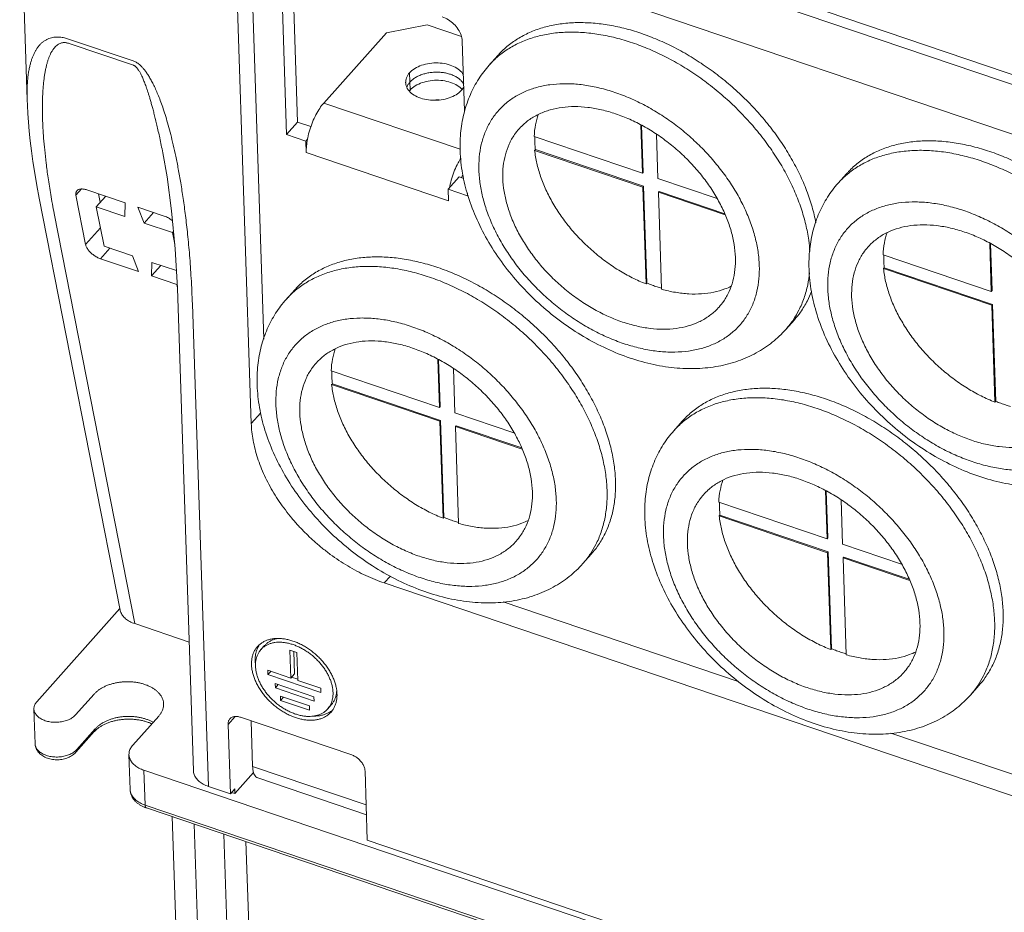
# Model space of a CAD drawing. Header units: millimetres. Extents: x -473 to 23648, y -382 to 1866.
# Tile 25 of 256: x 393 to 459, y 389 to 449. Entities that reach past the tile are written whole.
import ezdxf

# ---------------------------------------------------------------- set-up
doc = ezdxf.new("R2010")
doc.units = ezdxf.units.MM
doc.header["$LTSCALE"] = 80
doc.layers.get('0').update_dxf_attribs({"linetype": 'CONTINUOUS'})

msp = doc.modelspace()

# ---------------------------------------------------------------- linework, layer by layer
at = {"linetype": 'Continuous', "lineweight": 0}
for p, q in [((395.723, 467.253), (494.726, 433.704)), ((395.722, 466.572), (494.702, 433.031)), ((393.056, 458.955), (393.557, 443.858)), ((474.583, 436.517), (416.064, 456.347)), ((411.731, 442.351), (411.386, 452.723)), ((407.627, 451.905), (408.617, 422.095)), ((410.988, 441.517), (410.642, 451.933)), ((408.67, 451.462), (409.457, 427.759)), ((420.429, 448.882), (417.702, 448.358)), ((420.429, 448.882), (422.741, 448.098)), ((413.49, 443.632), (417.702, 448.358)), ((396.341, 447.934), (400.682, 446.463)), ((396.373, 447.639), (400.714, 446.167)), ((422.797, 447.814), (422.954, 443.086)), ((425.176, 446.824), (424.606, 446.184)), ((419.254, 445.66), (419.293, 444.494)), ((422.659, 440.525), (413.49, 443.632)), ((410.988, 441.517), (411.731, 442.351)), ((412.625, 442.048), (411.731, 442.351)), ((434.797, 442.163), (434.904, 438.919)), ((434.849, 442.137), (434.954, 438.975)), ((412.29, 441.075), (410.988, 441.517)), ((434.904, 438.919), (427.628, 441.385)), ((435.946, 438.566), (435.847, 441.541)), ((412.29, 441.075), (412.398, 441.197)), ((412.316, 440.298), (412.29, 441.075)), ((402.671, 440.288), (402.671, 440.288)), ((421.866, 437.062), (412.316, 440.298)), ((427.659, 440.452), (427.709, 440.507)), ((427.659, 440.452), (434.935, 437.986)), ((427.709, 440.507), (434.985, 438.042)), ((421.841, 437.839), (422.584, 438.673)), ((422.895, 438.568), (422.584, 438.673)), ((434.904, 438.919), (434.954, 438.975)), ((448.619, 438.88), (448.049, 438.24)), ((434.935, 437.986), (434.985, 438.042)), ((434.985, 438.042), (435.201, 431.528)), ((439.914, 437.221), (435.946, 438.566)), ((396.837, 437.43), (397.218, 437.857)), ((397.486, 434.126), (396.837, 437.43)), ((400.137, 436.928), (397.576, 437.796)), ((398.204, 436.658), (398.837, 437.369)), ((398.362, 437.53), (398.474, 436.96)), ((421.866, 437.062), (421.841, 437.839)), ((423.143, 437.398), (421.841, 437.839)), ((423.137, 437.581), (423.143, 437.398)), ((434.935, 437.986), (435.152, 431.472)), ((435.977, 437.633), (436.027, 437.689)), ((436.193, 431.119), (435.977, 437.633)), ((435.977, 437.633), (440.471, 436.111)), ((436.027, 437.689), (440.431, 436.196)), ((399.803, 409.56), (394.371, 437.233)), ((400.114, 436.011), (400.137, 436.928)), ((400.786, 408.645), (395.374, 436.211)), ((398.204, 436.658), (398.723, 434.015)), ((398.204, 436.658), (400.114, 436.011)), ((401.005, 436.634), (401.417, 435.569)), ((402.698, 436.06), (401.005, 436.634)), ((401.417, 435.569), (402.05, 436.28)), ((403.327, 434.922), (401.417, 435.569)), ((397.486, 434.126), (398.482, 435.244)), ((403.327, 434.922), (403.398, 435.002)), ((403.479, 434.148), (403.327, 434.922)), ((458.239, 434.219), (458.347, 430.975)), ((458.291, 434.193), (458.396, 431.031)), ((398.484, 433.171), (399.117, 433.882)), ((400.633, 433.368), (398.723, 434.015)), ((458.347, 430.975), (451.071, 433.441)), ((398.484, 433.171), (401.045, 432.303)), ((401.045, 432.303), (400.633, 433.368)), ((401.936, 432.926), (401.913, 432.009)), ((401.913, 432.009), (402.546, 432.719)), ((403.587, 432.367), (401.936, 432.926)), ((451.102, 432.508), (451.151, 432.564)), ((451.102, 432.508), (458.378, 430.042)), ((451.151, 432.564), (458.427, 430.098)), ((403.606, 431.435), (401.913, 432.009)), ((403.649, 431.219), (403.606, 431.435)), ((435.152, 431.472), (435.201, 431.528)), ((403.651, 431.18), (404.727, 398.754)), ((410.964, 430.44), (411.534, 431.079)), ((458.347, 430.975), (458.396, 431.031)), ((404.659, 430.135), (405.735, 397.708)), ((458.378, 430.042), (458.427, 430.098)), ((458.427, 430.098), (458.644, 423.584)), ((458.378, 430.042), (458.594, 423.529)), ((445.111, 429.061), (444.541, 428.422)), ((421.155, 426.419), (421.262, 423.175)), ((421.207, 426.393), (421.312, 423.23)), ((421.262, 423.175), (413.987, 425.64)), ((422.304, 422.822), (422.205, 425.796)), ((414.018, 424.707), (414.067, 424.763)), ((414.018, 424.707), (421.293, 422.242)), ((414.067, 424.763), (421.343, 422.297)), ((458.594, 423.529), (458.644, 423.584)), ((408.617, 422.095), (409.256, 422.812)), ((421.262, 423.175), (421.312, 423.23)), ((426.272, 421.477), (422.304, 422.822)), ((421.293, 422.242), (421.343, 422.297)), ((421.293, 422.242), (421.51, 415.728)), ((421.343, 422.297), (421.559, 415.783)), ((437.012, 421.613), (437.581, 422.253)), ((422.335, 421.889), (422.385, 421.944)), ((422.552, 415.375), (422.335, 421.889)), ((422.335, 421.889), (426.829, 420.366)), ((422.385, 421.944), (426.79, 420.452)), ((447.202, 417.592), (447.31, 414.348)), ((447.254, 417.566), (447.359, 414.404)), ((448.351, 413.995), (448.253, 416.969)), ((447.31, 414.348), (440.034, 416.814)), ((421.51, 415.728), (421.559, 415.783)), ((440.065, 415.881), (440.114, 415.936)), ((440.065, 415.881), (447.34, 413.415)), ((440.114, 415.936), (447.39, 413.471)), ((447.31, 414.348), (447.359, 414.404)), ((452.32, 412.65), (448.351, 413.995)), ((430.899, 412.677), (431.469, 413.317)), ((447.34, 413.415), (447.39, 413.471)), ((447.34, 413.415), (447.557, 406.901)), ((447.39, 413.471), (447.606, 406.957)), ((448.382, 413.062), (448.432, 413.118)), ((448.599, 406.548), (448.382, 413.062)), ((448.382, 413.062), (452.876, 411.54)), ((448.432, 413.118), (452.837, 411.625)), ((417.557, 411.379), (417.97, 411.843)), ((417.557, 411.379), (476.077, 391.549)), ((399.785, 409.656), (394.211, 403.401)), ((425.553, 410.118), (441.34, 404.768)), ((404.44, 407.407), (400.786, 408.645)), ((409.514, 407.179), (409.266, 406.901)), ((447.557, 406.901), (447.606, 406.957)), ((411.208, 406.873), (411.271, 404.985)), ((411.677, 406.715), (411.208, 406.873)), ((411.468, 406.785), (411.519, 405.263)), ((411.74, 404.826), (411.677, 406.715)), ((409.721, 405.51), (409.731, 405.222)), ((411.271, 404.985), (409.721, 405.51)), ((409.731, 405.222), (409.926, 405.441)), ((409.731, 405.222), (413.299, 404.013)), ((411.271, 404.985), (411.519, 405.263)), ((411.324, 405.044), (411.737, 404.904)), ((410.227, 404.616), (410.237, 404.328)), ((412.832, 403.733), (410.227, 404.616)), ((410.237, 404.328), (410.432, 404.547)), ((410.237, 404.328), (412.842, 403.445)), ((413.29, 404.3), (411.74, 404.826)), ((413.299, 404.013), (413.29, 404.3)), ((456.946, 403.851), (457.516, 404.49)), ((396.816, 402.518), (398.054, 403.908)), ((410.577, 403.775), (410.587, 403.487)), ((412.531, 403.113), (410.577, 403.775)), ((410.587, 403.487), (410.782, 403.705)), ((412.842, 403.445), (412.832, 403.733)), ((410.587, 403.487), (412.54, 402.825)), ((412.54, 402.825), (412.531, 403.113)), ((413.993, 403.187), (413.745, 402.909)), ((394.092, 400.578), (394.014, 402.91)), ((400.662, 400.491), (402.396, 402.437)), ((407.056, 401.872), (407.531, 402.404)), ((415.366, 399.825), (407.899, 402.355)), ((407.211, 397.208), (407.056, 401.872)), ((408.706, 399.057), (408.605, 402.116)), ((398.071, 401.391), (396.832, 400.001)), ((398.132, 401.576), (396.893, 400.186)), ((451.6, 401.291), (467.387, 395.941)), ((400.399, 399.836), (400.477, 397.504)), ((408.706, 399.057), (416.336, 396.472)), ((401.407, 398.79), (401.484, 396.458)), ((401.407, 398.79), (493.44, 367.603)), ((407.519, 397.23), (408.77, 398.635)), ((416.415, 394.089), (416.26, 398.753)), ((405.735, 397.708), (407.211, 397.208)), ((416.358, 395.801), (409.055, 398.275)), ((407.211, 397.208), (407.509, 397.541)), ((407.519, 397.23), (407.298, 397.305)), ((407.509, 397.541), (407.519, 397.23)), ((493.518, 365.271), (401.484, 396.458)), ((493.605, 365.076), (401.572, 396.263)), ((403.298, 395.678), (404.515, 359.016)), ((406.027, 357.447), (404.774, 395.178)), ((406.782, 394.497), (408.243, 350.513)), ((408.631, 382.782), (408.259, 393.997)), ((416.415, 394.089), (478.407, 373.082))]:
    msp.add_line(p, q, dxfattribs=at)
for points in [[(393.557, 443.859), (393.572, 443.474), (393.603, 442.925), (393.645, 442.348), (393.699, 441.74), (393.766, 441.098), (393.849, 440.418), (393.949, 439.696), (394.068, 438.924), (394.209, 438.096), (394.371, 437.233)], [(402.671, 440.288), (402.957, 438.669), (403.268, 436.387), (403.509, 433.827), (403.651, 431.18)]]:
    msp.add_lwpolyline(points, dxfattribs=at)
for centre, radius, start, end in [((429.057, 442.219), 5.961, 130.09499, 138.29792), ((420.245, 443.645), 1.276, 138.28237, 141.33069), ((421.137, 440.669), 3.174, 87.94567, 96.40341), ((418.236, 440.087), 5.947, 163.03779, 168.37523), ((417.638, 440.212), 5.335, 168.40165, 170.82546), ((425.027, 437.803), 2.428, 154.89831, 160.38679), ((452.499, 434.275), 5.961, 130.09499, 138.29792), ((427.365, 436.942), 5.515, 168.42, 169.34602), ((427.787, 436.85), 5.947, 163.03779, 168.37523), ((435.703, 441.271), 13.109, 197.14665, 197.3834), ((402.843, 429.182), 2.379, 70.47133, 71.28147), ((415.415, 426.474), 5.961, 130.09499, 138.29792), ((440.075, 432.4), 5.981, 318.31024, 326.42949), ((441.462, 417.648), 5.961, 130.09499, 138.29792), ((426.433, 416.655), 5.981, 318.31024, 326.42949), ((410.438, 406.368), 1.539, 151.95779, 152.14076), ((410.42, 406.379), 1.518, 145.64202, 151.97213), ((411.359, 406.241), 2.479, 181.96345, 187.88216), ((452.48, 407.828), 5.981, 318.31024, 326.42949), ((413.094, 403.996), 1.518, 304.39791, 311.35526)]:
    msp.add_arc(centre, radius, start, end, dxfattribs=at)
for points, start_tangent, end_tangent in [([(421.456, 449.421), (421.86, 449.228), (422.229, 448.939), (422.526, 448.583), (422.721, 448.196), (422.797, 447.814)], (0.947099, -0.320941), (0.033188, -0.999449)), ([(446.559, 435.577), (446.444, 436.115), (446.135, 437.196), (445.72, 438.285), (445.203, 439.37), (444.59, 440.442), (443.885, 441.49), (443.096, 442.503), (442.23, 443.473), (441.297, 444.389), (440.303, 445.243), (439.261, 446.027), (438.178, 446.733), (437.067, 447.354), (435.937, 447.885), (434.799, 448.32), (433.664, 448.655), (432.544, 448.887), (431.449, 449.013), (430.389, 449.033), (429.376, 448.946), (428.417, 448.753), (427.524, 448.456), (426.704, 448.058), (425.965, 447.562), (425.314, 446.974), (425.176, 446.824)], (-0.184799, 0.982776), (-0.665228, -0.746641)), ([(393.557, 443.861), (393.555, 443.922), (393.551, 444.411), (393.565, 444.847), (393.594, 445.235), (393.635, 445.579), (393.685, 445.882), (393.742, 446.149), (393.806, 446.387), (393.876, 446.604), (393.953, 446.806), (394.041, 446.997), (394.135, 447.172), (394.235, 447.328), (394.343, 447.47), (394.464, 447.603), (394.603, 447.728), (394.763, 447.841), (394.933, 447.932), (395.101, 447.996), (395.266, 448.038), (395.431, 448.062), (395.593, 448.069), (395.752, 448.062), (395.906, 448.043), (396.056, 448.015), (396.201, 447.978), (396.341, 447.934)], (-0.03304, 0.999454), (0.947147, -0.320799)), ([(446.151, 433.659), (446.075, 434.411), (445.875, 435.475), (445.565, 436.557), (445.15, 437.645), (444.634, 438.731), (444.02, 439.803), (443.315, 440.85), (442.526, 441.864), (441.66, 442.833), (440.727, 443.749), (439.734, 444.603), (438.691, 445.387), (437.609, 446.093), (436.497, 446.715), (435.367, 447.245), (434.229, 447.68), (433.095, 448.015), (431.974, 448.247), (430.879, 448.374), (429.82, 448.394), (428.806, 448.307), (427.848, 448.114), (426.954, 447.817), (426.134, 447.418), (425.395, 446.923), (425.218, 446.779)], (-0.062881, 0.998021), (-0.764668, -0.644425)), ([(395.374, 436.211), (395.141, 437.484), (394.964, 438.607), (394.832, 439.599), (394.735, 440.48), (394.666, 441.265), (394.621, 441.965), (394.594, 442.59), (394.584, 443.149), (394.586, 443.65), (394.599, 444.1), (394.621, 444.501), (394.649, 444.857), (394.683, 445.172), (394.721, 445.455), (394.764, 445.715), (394.812, 445.959), (394.867, 446.192), (394.926, 446.407), (394.99, 446.602), (395.059, 446.783), (395.137, 446.955), (395.227, 447.12), (395.33, 447.276), (395.442, 447.408), (395.552, 447.508), (395.66, 447.583), (395.769, 447.637), (395.876, 447.672), (395.981, 447.689), (396.083, 447.693), (396.183, 447.685), (396.279, 447.666), (396.373, 447.639)], (-0.192627, 0.981272), (0.947112, -0.320903)), ([(404.659, 430.135), (404.579, 431.855), (404.47, 433.406), (404.34, 434.807), (404.195, 436.074), (404.04, 437.221), (403.878, 438.259), (403.712, 439.2), (403.543, 440.052), (403.373, 440.823), (403.204, 441.521), (403.035, 442.152), (402.868, 442.722), (402.704, 443.235), (402.541, 443.698), (402.381, 444.113), (402.224, 444.485), (402.071, 444.817), (401.92, 445.111), (401.773, 445.371), (401.629, 445.597), (401.489, 445.793), (401.354, 445.96), (401.225, 446.099), (401.103, 446.212), (400.989, 446.301), (400.883, 446.37), (400.781, 446.423), (400.682, 446.463)], (-0.033187, 0.999449), (-0.947115, 0.320894)), ([(402.671, 440.288), (402.569, 440.799), (402.467, 441.283), (402.37, 441.728), (402.276, 442.138), (402.187, 442.515), (402.101, 442.863), (402.018, 443.182), (401.939, 443.476), (401.863, 443.746), (401.79, 443.994), (401.719, 444.223), (401.652, 444.432), (401.587, 444.625), (401.525, 444.801), (401.465, 444.963), (401.407, 445.111), (401.351, 445.247), (401.297, 445.371), (401.244, 445.484), (401.193, 445.586), (401.144, 445.68), (401.096, 445.764), (401.048, 445.84), (401.002, 445.908), (400.957, 445.969), (400.912, 446.021), (400.868, 446.066), (400.826, 446.103), (400.786, 446.132), (400.749, 446.153), (400.714, 446.167)], (-0.192635, 0.98127), (-0.94711, 0.32091)), ([(422.874, 445.532), (422.613, 445.839), (422.218, 446.089), (421.724, 446.256), (421.17, 446.328), (420.602, 446.297), (420.065, 446.168), (419.603, 445.95), (419.254, 445.66)], (-0.495049, 0.868865), (-0.665264, -0.746608)), ([(424.606, 446.184), (423.9, 445.251), (423.339, 444.199), (422.936, 443.033), (422.704, 441.766), (422.655, 440.412)], (-0.665264, -0.746608), (0.033188, -0.999449)), ([(419.254, 445.66), (419.045, 445.323), (418.992, 445.005)], (-0.665264, -0.746608), (0.031396, -0.999507)), ([(422.002, 445.562), (421.738, 445.636), (421.454, 445.685), (421.156, 445.707), (420.855, 445.7), (420.559, 445.666), (420.274, 445.604), (420.005, 445.516), (419.758, 445.405), (419.539, 445.271), (419.354, 445.12), (419.205, 444.953), (419.097, 444.775), (419.07, 444.712)], (-0.947099, 0.320941), (-0.362892, -0.931831)), ([(422.816, 445.027), (422.806, 445.039), (422.654, 445.199), (422.465, 445.342), (422.245, 445.464), (422.002, 445.562)], (-0.609602, 0.792707), (-0.947099, 0.320941)), ([(418.992, 445.005), (418.994, 444.965), (419.104, 444.616), (419.368, 444.304), (419.762, 444.055), (420.257, 443.887), (420.81, 443.816), (421.379, 443.846), (421.915, 443.975), (422.377, 444.194), (422.727, 444.483)], (0.031396, -0.999507), (0.665264, 0.746608)), ([(422.652, 444.673), (422.257, 444.923), (421.763, 445.09), (421.209, 445.162), (420.641, 445.131), (420.104, 445.002), (419.642, 444.784), (419.293, 444.494)], (-0.76046, 0.649384), (-0.665264, -0.746608)), ([(422.776, 444.553), (422.652, 444.673)], (-0.670403, 0.741997), (-0.76046, 0.649384)), ([(422.727, 444.483), (422.909, 444.756)], (0.665264, 0.746608), (0.419596, 0.907711)), ([(422.897, 444.905), (422.816, 445.027)], (-0.492859, 0.870109), (-0.609602, 0.792707)), ([(442.755, 432.721), (442.67, 433.651), (442.475, 434.608), (442.173, 435.581), (441.767, 436.557), (441.262, 437.526), (440.665, 438.476), (439.981, 439.395), (439.22, 440.274), (438.39, 441.102), (437.5, 441.869), (436.562, 442.566), (435.585, 443.185), (434.583, 443.719), (433.565, 444.162), (432.545, 444.507), (431.535, 444.752), (430.545, 444.894), (429.588, 444.929), (428.675, 444.86), (427.817, 444.685), (427.023, 444.408), (426.303, 444.031), (425.666, 443.558), (425.119, 442.996), (424.668, 442.351), (424.318, 441.631), (424.075, 440.844), (423.939, 439.998), (423.915, 439.105)], (-0.033188, 0.999449), (0.033188, -0.999449)), ([(413.49, 443.632), (413.216, 443.274), (412.961, 442.839), (412.734, 442.347), (412.548, 441.822)], (-0.665264, -0.746608), (-0.290966, -0.956734)), ([(441.149, 433.265), (441.064, 434.128), (440.866, 435.016), (440.559, 435.918), (440.146, 436.819), (439.634, 437.708), (439.03, 438.57), (438.343, 439.394), (437.583, 440.166), (436.761, 440.877), (435.889, 441.515), (434.979, 442.072), (434.046, 442.539), (433.103, 442.909), (432.162, 443.177), (431.239, 443.339), (430.347, 443.393), (429.498, 443.338), (428.705, 443.175), (427.979, 442.905), (427.332, 442.534), (426.772, 442.066), (426.616, 441.9)], (-0.033188, 0.999449), (-0.665203, -0.746662)), ([(427.904, 442.865), (427.719, 442.175), (427.628, 441.385)], (-0.331752, -0.943367), (-0.04246, -0.999098)), ([(426.616, 441.9), (426.308, 441.509), (425.946, 440.87), (425.692, 440.158), (425.55, 439.385), (425.521, 438.561)], (-0.665203, -0.746662), (0.033188, -0.999449)), ([(427.675, 441.368), (427.673, 441.135), (427.683, 440.824), (427.709, 440.507)], (-0.030225, -0.999543), (0.104599, -0.994514)), ([(412.371, 441.063), (412.333, 440.769), (412.316, 440.298)], (-0.159067, -0.987268), (0.033188, -0.999449)), ([(470.177, 426.071), (470.087, 427.107), (469.887, 428.171), (469.578, 429.252), (469.163, 430.341), (468.646, 431.426), (468.032, 432.498), (467.327, 433.546), (466.538, 434.559), (465.673, 435.529), (464.739, 436.445), (463.746, 437.299), (462.703, 438.083), (461.621, 438.789), (460.509, 439.41), (459.379, 439.941), (458.241, 440.376), (457.107, 440.711), (455.987, 440.943), (454.891, 441.069), (453.832, 441.089), (452.818, 441.002), (451.86, 440.809), (450.966, 440.512), (450.146, 440.114), (449.407, 439.618), (448.757, 439.03), (448.619, 438.88)], (-0.033188, 0.999449), (-0.665228, -0.746641)), ([(422.655, 440.412), (422.815, 438.897), (423.176, 437.406)], (0.033188, -0.999449), (0.294817, -0.955554)), ([(435.152, 431.472), (434.22, 431.893), (433.306, 432.404), (432.423, 433), (431.582, 433.672), (430.798, 434.409), (430.079, 435.202), (429.438, 436.039), (428.882, 436.908), (428.421, 437.797), (428.06, 438.692), (427.805, 439.582), (427.659, 440.452)], (-0.929149, 0.369705), (-0.104599, 0.994514)), ([(469.607, 425.431), (469.517, 426.467), (469.317, 427.531), (469.008, 428.613), (468.593, 429.702), (468.076, 430.787), (467.462, 431.859), (466.757, 432.906), (465.968, 433.92), (465.103, 434.889), (464.169, 435.805), (463.176, 436.66), (462.133, 437.443), (461.051, 438.149), (459.939, 438.771), (458.809, 439.302), (457.671, 439.737), (456.537, 440.072), (455.417, 440.303), (454.322, 440.43), (453.262, 440.45), (452.248, 440.363), (451.29, 440.17), (450.396, 439.873), (449.576, 439.474), (448.837, 438.979), (448.66, 438.835)], (-0.033188, 0.999449), (-0.764668, -0.644425)), ([(422.701, 439.935), (422.511, 439.603), (422.285, 439.11), (422.099, 438.585)], (-0.530848, -0.847467), (-0.290966, -0.956734)), ([(442.755, 432.721), (442.73, 431.828), (442.595, 430.982), (442.352, 430.195), (442.002, 429.474), (441.551, 428.829), (441.004, 428.268), (440.367, 427.795), (439.647, 427.418), (438.853, 427.141), (437.995, 426.966), (437.082, 426.896), (436.125, 426.932), (435.135, 427.074), (434.125, 427.319), (433.105, 427.664), (432.087, 428.107), (431.085, 428.64), (430.108, 429.26), (429.17, 429.957), (428.28, 430.724), (427.45, 431.552), (426.688, 432.43), (426.005, 433.35), (425.407, 434.3), (424.903, 435.269), (424.497, 436.245), (424.195, 437.218), (424, 438.175), (423.915, 439.105)], (0.033188, -0.999449), (-0.033188, 0.999449)), ([(440.054, 429.925), (439.898, 429.76), (439.338, 429.292), (438.691, 428.92), (437.965, 428.651), (437.172, 428.488), (436.323, 428.433), (435.431, 428.487), (434.507, 428.649), (433.567, 428.917), (432.624, 429.287), (431.69, 429.754), (430.781, 430.311), (429.909, 430.949), (429.087, 431.66), (428.327, 432.432), (427.64, 433.256), (427.036, 434.118), (426.524, 435.006), (426.111, 435.908), (425.803, 436.81), (425.606, 437.698), (425.521, 438.561)], (-0.665203, -0.746662), (-0.033188, 0.999449)), ([(448.049, 438.24), (447.342, 437.307), (446.782, 436.255), (446.378, 435.09), (446.146, 433.822), (446.097, 432.469)], (-0.665264, -0.746608), (0.033188, -0.999449)), ([(396.837, 437.43), (396.828, 437.514), (396.833, 437.592), (396.855, 437.662), (396.89, 437.723), (396.903, 437.738)], (-0.192624, 0.981273), (0.665563, 0.746342)), ([(396.903, 437.738), (396.94, 437.773), (397.003, 437.812), (397.078, 437.84), (397.163, 437.855), (397.257, 437.858), (397.358, 437.849), (397.465, 437.829), (397.576, 437.796)], (0.665563, 0.746342), (0.947099, -0.320941)), ([(423.193, 437.354), (423.789, 435.792), (424.58, 434.27), (425.551, 432.808), (426.674, 431.44), (427.932, 430.177), (429.304, 429.04), (430.766, 428.049), (432.3, 427.216), (433.872, 426.564), (435.468, 426.1), (437.039, 425.842), (438.57, 425.793), (440.006, 425.949), (441.342, 426.304), (442.555, 426.845), (443.625, 427.556), (444.541, 428.422)], (0.298763, -0.954327), (0.665264, 0.746608)), ([(466.198, 424.777), (466.112, 425.707), (465.917, 426.665), (465.615, 427.637), (465.209, 428.613), (464.705, 429.582), (464.107, 430.532), (463.424, 431.452), (462.663, 432.331), (461.832, 433.158), (460.943, 433.925), (460.004, 434.622), (459.028, 435.242), (458.025, 435.775), (457.008, 436.218), (455.988, 436.563), (454.977, 436.808), (453.987, 436.95), (453.03, 436.986), (452.117, 436.916), (451.259, 436.741), (450.465, 436.464), (449.746, 436.087), (449.108, 435.614), (448.561, 435.053), (448.11, 434.408), (447.761, 433.687), (447.517, 432.9), (447.382, 432.054), (447.357, 431.161)], (-0.033188, 0.999449), (0.033188, -0.999449)), ([(403.332, 435.71), (403.231, 435.791), (403.113, 435.87), (402.984, 435.941), (402.845, 436.005), (402.698, 436.06)], (-0.752403, 0.658703), (-0.947099, 0.320941)), ([(464.591, 425.321), (464.507, 426.184), (464.309, 427.072), (464.001, 427.974), (463.588, 428.876), (463.076, 429.764), (462.472, 430.626), (461.785, 431.45), (461.025, 432.222), (460.203, 432.933), (459.331, 433.571), (458.422, 434.128), (457.489, 434.595), (456.545, 434.965), (455.605, 435.233), (454.682, 435.395), (453.789, 435.449), (452.94, 435.394), (452.147, 435.231), (451.422, 434.962), (450.774, 434.59), (450.214, 434.122), (450.058, 433.957)], (-0.033188, 0.999449), (-0.665203, -0.746662)), ([(451.347, 434.922), (451.161, 434.231), (451.071, 433.441)], (-0.331752, -0.943367), (-0.04246, -0.999098)), ([(398.484, 433.171), (398.371, 433.214), (398.257, 433.268), (398.145, 433.331), (398.037, 433.403), (397.933, 433.483), (397.836, 433.568), (397.748, 433.658), (397.67, 433.752), (397.603, 433.847), (397.55, 433.943), (397.51, 434.036), (397.486, 434.126)], (-0.947099, 0.320941), (-0.192624, 0.981273)), ([(450.058, 433.957), (449.75, 433.565), (449.389, 432.926), (449.135, 432.214), (448.992, 431.441), (448.963, 430.617)], (-0.665203, -0.746662), (0.033188, -0.999449)), ([(451.118, 433.424), (451.115, 433.191), (451.126, 432.88), (451.151, 432.564)], (-0.030225, -0.999543), (0.104599, -0.994514)), ([(411.534, 431.079), (411.673, 431.229), (412.323, 431.818), (413.062, 432.313), (413.882, 432.712), (414.775, 433.009), (415.734, 433.202), (416.747, 433.289), (417.807, 433.269), (418.902, 433.142), (420.022, 432.91), (421.157, 432.575), (422.295, 432.14), (423.425, 431.61), (424.536, 430.988), (425.619, 430.282), (426.662, 429.498), (427.655, 428.644), (428.588, 427.728), (429.454, 426.759), (430.243, 425.745), (430.948, 424.698), (431.561, 423.626), (432.078, 422.54), (432.493, 421.452), (432.803, 420.37), (433.003, 419.306), (433.092, 418.27)], (0.665228, 0.746641), (0.033188, -0.999449)), ([(441.149, 433.265), (441.12, 432.441), (440.978, 431.668), (440.724, 430.956), (440.362, 430.317), (440.054, 429.925)], (0.033188, -0.999449), (-0.665203, -0.746662)), ([(411.576, 431.034), (411.753, 431.178), (412.492, 431.674), (413.312, 432.072), (414.206, 432.369), (415.164, 432.562), (416.178, 432.649), (417.237, 432.629), (418.332, 432.503), (419.453, 432.271), (420.587, 431.936), (421.725, 431.501), (422.855, 430.97), (423.967, 430.349), (425.049, 429.643), (426.092, 428.859), (427.085, 428.005), (428.019, 427.089), (428.884, 426.119), (429.673, 425.106), (430.378, 424.058), (430.992, 422.986), (431.509, 421.901), (431.924, 420.812), (432.233, 419.731), (432.433, 418.667), (432.523, 417.631)], (0.764668, 0.644425), (0.033188, -0.999449)), ([(446.13, 432.231), (446.009, 431.426), (445.766, 430.532), (445.414, 429.703), (445.058, 429.092)], (-0.097245, -0.99526), (-0.553046, -0.83315)), ([(446.097, 432.469), (446.257, 430.953), (446.635, 429.41), (447.231, 427.848), (448.023, 426.326), (448.993, 424.865), (450.116, 423.496), (451.375, 422.233), (452.747, 421.096), (454.208, 420.105), (455.742, 419.272), (457.314, 418.62), (458.91, 418.156), (460.481, 417.898), (462.013, 417.849), (463.448, 418.005), (464.784, 418.36), (465.998, 418.901), (467.067, 419.612), (467.983, 420.478)], (0.033188, -0.999449), (0.665264, 0.746608)), ([(458.594, 423.529), (457.662, 423.949), (456.748, 424.46), (455.865, 425.056), (455.025, 425.728), (454.24, 426.465), (453.522, 427.258), (452.88, 428.095), (452.325, 428.964), (451.863, 429.853), (451.502, 430.748), (451.247, 431.638), (451.102, 432.508)], (-0.929149, 0.369705), (-0.104599, 0.994514)), ([(435.201, 431.528), (435.549, 431.396), (435.896, 431.279), (436.191, 431.19)], (0.929149, -0.369705), (0.961558, -0.274601)), ([(440.863, 431.316), (440.449, 431.139), (439.696, 430.922), (438.882, 430.811), (438.018, 430.807), (437.118, 430.911), (436.193, 431.119)], (-0.899255, -0.437425), (-0.963063, 0.269276)), ([(446.265, 430.976), (445.984, 430.343), (445.528, 429.587), (445.111, 429.061)], (-0.355553, -0.934656), (-0.665228, -0.746641)), ([(466.198, 424.777), (466.173, 423.884), (466.038, 423.038), (465.794, 422.251), (465.445, 421.531), (464.994, 420.886), (464.446, 420.324), (463.809, 419.851), (463.089, 419.474), (462.296, 419.197), (461.437, 419.022), (460.524, 418.953), (459.567, 418.989), (458.578, 419.13), (457.567, 419.375), (456.547, 419.72), (455.53, 420.163), (454.527, 420.697), (453.551, 421.316), (452.612, 422.013), (451.723, 422.78), (450.892, 423.608), (450.131, 424.487), (449.447, 425.406), (448.85, 426.356), (448.345, 427.325), (447.94, 428.301), (447.637, 429.274), (447.442, 430.231), (447.357, 431.161)], (0.033188, -0.999449), (-0.033188, 0.999449)), ([(409.013, 424.668), (409.062, 426.021), (409.293, 427.286), (409.696, 428.45), (410.256, 429.504), (410.964, 430.44)], (-0.033188, 0.999449), (0.665264, 0.746608)), ([(463.497, 421.982), (463.34, 421.816), (462.78, 421.348), (462.133, 420.977), (461.407, 420.707), (460.614, 420.544), (459.765, 420.489), (458.873, 420.543), (457.95, 420.705), (457.01, 420.973), (456.066, 421.343), (455.133, 421.81), (454.224, 422.367), (453.352, 423.005), (452.53, 423.716), (451.77, 424.488), (451.082, 425.312), (450.478, 426.174), (449.966, 427.063), (449.553, 427.964), (449.246, 428.866), (449.048, 429.754), (448.963, 430.617)], (-0.665203, -0.746662), (-0.033188, 0.999449)), ([(410.273, 423.361), (410.298, 424.254), (410.433, 425.099), (410.676, 425.887), (411.026, 426.607), (411.477, 427.252), (412.024, 427.814), (412.661, 428.286), (413.381, 428.663), (414.175, 428.941), (415.033, 429.115), (415.946, 429.185), (416.903, 429.149), (417.893, 429.008), (418.903, 428.763), (419.923, 428.417), (420.941, 427.975), (421.943, 427.441), (422.92, 426.822), (423.858, 426.125), (424.748, 425.358), (425.578, 424.53), (426.34, 423.651), (427.023, 422.731), (427.621, 421.781), (428.125, 420.813), (428.531, 419.836), (428.833, 418.864), (429.028, 417.907), (429.113, 416.976)], (-0.033188, 0.999449), (0.033188, -0.999449)), ([(412.974, 426.156), (413.13, 426.322), (413.69, 426.79), (414.337, 427.161), (415.063, 427.43), (415.856, 427.594), (416.705, 427.649), (417.597, 427.595), (418.521, 427.433), (419.461, 427.164), (420.404, 426.794), (421.338, 426.327), (422.247, 425.771), (423.119, 425.132), (423.941, 424.422), (424.701, 423.649), (425.388, 422.826), (425.992, 421.963), (426.504, 421.075), (426.917, 420.173), (427.225, 419.272), (427.422, 418.383), (427.507, 417.52)], (0.665203, 0.746662), (0.033188, -0.999449)), ([(413.987, 425.64), (414.077, 426.43), (414.262, 427.121)], (0.04246, 0.999098), (0.331752, 0.943367)), ([(411.879, 422.816), (411.908, 423.64), (412.05, 424.414), (412.304, 425.125), (412.666, 425.764), (412.974, 426.156)], (-0.033188, 0.999449), (0.665203, 0.746662)), ([(414.033, 425.624), (414.031, 425.39), (414.041, 425.079), (414.067, 424.763)], (-0.030225, -0.999543), (0.104599, -0.994514)), ([(430.899, 412.677), (429.984, 411.813), (428.906, 411.097), (427.673, 410.55), (426.311, 410.195), (424.842, 410.045), (423.28, 410.11), (421.683, 410.389), (420.072, 410.876), (418.492, 411.552), (416.961, 412.405), (415.509, 413.411), (414.154, 414.557), (412.918, 415.822), (411.821, 417.184), (410.878, 418.629), (410.113, 420.124), (409.537, 421.653), (409.17, 423.169), (409.013, 424.668)], (-0.665264, -0.746608), (-0.033188, 0.999449)), ([(414.018, 424.707), (414.163, 423.837), (414.418, 422.948), (414.779, 422.052), (415.24, 421.164), (415.796, 420.295), (416.437, 419.458), (417.156, 418.665), (417.941, 417.927), (418.781, 417.256), (419.664, 416.66), (420.578, 416.148), (421.51, 415.728)], (0.104599, -0.994514), (0.929149, -0.369705)), ([(437.582, 422.253), (437.72, 422.403), (438.37, 422.991), (439.109, 423.487), (439.929, 423.885), (440.823, 424.182), (441.781, 424.375), (442.795, 424.462), (443.854, 424.442), (444.949, 424.316), (446.07, 424.084), (447.204, 423.749), (448.342, 423.314), (449.472, 422.783), (450.584, 422.162), (451.666, 421.456), (452.709, 420.672), (453.702, 419.818), (454.636, 418.902), (455.501, 417.932), (456.29, 416.919), (456.995, 415.871), (457.609, 414.799), (458.125, 413.714), (458.54, 412.625), (458.85, 411.544), (459.05, 410.48), (459.14, 409.444)], (0.665228, 0.746641), (0.033188, -0.999449)), ([(437.623, 422.208), (437.8, 422.352), (438.539, 422.847), (439.359, 423.246), (440.253, 423.543), (441.211, 423.736), (442.225, 423.823), (443.284, 423.803), (444.38, 423.676), (445.5, 423.444), (446.634, 423.109), (447.772, 422.674), (448.902, 422.144), (450.014, 421.522), (451.096, 420.816), (452.139, 420.032), (453.132, 419.178), (454.066, 418.262), (454.931, 417.293), (455.72, 416.279), (456.425, 415.232), (457.039, 414.16), (457.556, 413.074), (457.971, 411.986), (458.28, 410.904), (458.48, 409.84), (458.57, 408.804)], (0.764668, 0.644425), (0.033188, -0.999449)), ([(458.644, 423.584), (458.991, 423.453), (459.339, 423.335), (459.633, 423.246)], (0.929149, -0.369705), (0.961558, -0.274601)), ([(410.273, 423.361), (410.358, 422.43), (410.553, 421.473), (410.855, 420.501), (411.261, 419.524), (411.765, 418.556), (412.363, 417.606), (413.046, 416.686), (413.808, 415.807), (414.638, 414.979), (415.528, 414.212), (416.466, 413.515), (417.443, 412.896), (418.445, 412.362), (419.463, 411.92), (420.483, 411.574), (421.493, 411.329), (422.483, 411.188), (423.44, 411.152), (424.353, 411.222), (425.211, 411.396), (426.005, 411.674), (426.725, 412.051), (427.362, 412.523), (427.909, 413.085), (428.36, 413.73), (428.71, 414.45), (428.953, 415.238), (429.088, 416.083), (429.113, 416.976)], (0.033188, -0.999449), (-0.033188, 0.999449)), ([(411.879, 422.816), (411.964, 421.954), (412.162, 421.065), (412.469, 420.164), (412.882, 419.262), (413.394, 418.374), (413.998, 417.511), (414.685, 416.688), (415.445, 415.915), (416.267, 415.204), (417.139, 414.566), (418.049, 414.009), (418.982, 413.543), (419.925, 413.173), (420.866, 412.904), (421.789, 412.742), (422.681, 412.688), (423.53, 412.743), (424.323, 412.907), (425.049, 413.176), (425.696, 413.547), (426.256, 414.015), (426.412, 414.181)], (0.033188, -0.999449), (0.665203, 0.746662)), ([(408.617, 422.095), (408.657, 421.532), (408.742, 420.958), (408.87, 420.375), (409.041, 419.785), (409.255, 419.193), (409.509, 418.6), (409.803, 418.009), (410.135, 417.425), (410.503, 416.849), (410.907, 416.285), (411.342, 415.736), (411.809, 415.204), (412.303, 414.693), (412.822, 414.204), (413.365, 413.74), (413.927, 413.304), (414.507, 412.897), (415.101, 412.523), (415.706, 412.182), (416.319, 411.877), (416.937, 411.609), (417.557, 411.379)], (0.033188, -0.999449), (0.947099, -0.320941)), ([(435.06, 415.841), (435.109, 417.194), (435.34, 418.46), (435.743, 419.624), (436.303, 420.677), (437.012, 421.613)], (-0.033188, 0.999449), (0.665264, 0.746608)), ([(436.32, 414.534), (436.345, 415.427), (436.48, 416.273), (436.723, 417.06), (437.073, 417.78), (437.524, 418.425), (438.071, 418.987), (438.708, 419.46), (439.428, 419.837), (440.222, 420.114), (441.08, 420.289), (441.993, 420.358), (442.95, 420.322), (443.94, 420.181), (444.951, 419.936), (445.971, 419.591), (446.988, 419.148), (447.991, 418.614), (448.967, 417.995), (449.905, 417.298), (450.795, 416.531), (451.625, 415.703), (452.387, 414.824), (453.07, 413.905), (453.668, 412.955), (454.172, 411.986), (454.578, 411.01), (454.88, 410.037), (455.075, 409.08), (455.161, 408.15)], (-0.033188, 0.999449), (0.033188, -0.999449)), ([(439.021, 417.329), (439.177, 417.495), (439.737, 417.963), (440.385, 418.334), (441.11, 418.604), (441.903, 418.767), (442.752, 418.822), (443.645, 418.768), (444.568, 418.606), (445.508, 418.338), (446.451, 417.968), (447.385, 417.501), (448.294, 416.944), (449.166, 416.306), (449.988, 415.595), (450.748, 414.823), (451.435, 413.999), (452.039, 413.137), (452.551, 412.248), (452.964, 411.347), (453.272, 410.445), (453.469, 409.557), (453.554, 408.694)], (0.665203, 0.746662), (0.033188, -0.999449)), ([(431.469, 413.317), (431.886, 413.842), (432.342, 414.598), (432.693, 415.427), (432.937, 416.321), (433.07, 417.272), (433.092, 418.27)], (0.665228, 0.746641), (-0.033188, 0.999449)), ([(440.034, 416.814), (440.124, 417.604), (440.309, 418.294)], (0.04246, 0.999098), (0.331752, 0.943367)), ([(426.412, 414.181), (426.72, 414.573), (427.082, 415.212), (427.336, 415.923), (427.478, 416.697), (427.507, 417.52)], (0.665203, 0.746662), (-0.033188, 0.999449)), ([(431.416, 413.348), (431.772, 413.959), (432.124, 414.788), (432.367, 415.682), (432.501, 416.633), (432.523, 417.631)], (0.553046, 0.83315), (-0.033188, 0.999449)), ([(437.926, 413.99), (437.955, 414.814), (438.097, 415.587), (438.351, 416.299), (438.713, 416.938), (439.021, 417.329)], (-0.033188, 0.999449), (0.665203, 0.746662)), ([(440.081, 416.797), (440.078, 416.564), (440.088, 416.253), (440.114, 415.936)], (-0.030225, -0.999543), (0.104599, -0.994514)), ([(421.559, 415.783), (421.907, 415.652), (422.254, 415.534), (422.549, 415.445)], (0.929149, -0.369705), (0.961558, -0.274601)), ([(422.552, 415.375), (423.476, 415.166), (424.376, 415.063), (425.24, 415.067), (426.054, 415.178), (426.807, 415.394), (427.221, 415.571)], (0.963063, -0.269276), (0.899255, 0.437425)), ([(456.946, 403.851), (456.032, 402.986), (454.954, 402.27), (453.72, 401.723), (452.358, 401.368), (450.889, 401.219), (449.328, 401.283), (447.731, 401.562), (446.119, 402.049), (444.539, 402.725), (443.008, 403.578), (441.557, 404.585), (440.201, 405.731), (438.965, 406.995), (437.868, 408.358), (436.925, 409.802), (436.16, 411.297), (435.584, 412.827), (435.217, 414.342), (435.06, 415.841)], (-0.665264, -0.746608), (-0.033188, 0.999449)), ([(440.065, 415.881), (440.21, 415.011), (440.465, 414.121), (440.826, 413.226), (441.288, 412.337), (441.843, 411.468), (442.484, 410.631), (443.203, 409.838), (443.988, 409.101), (444.828, 408.429), (445.711, 407.833), (446.625, 407.322), (447.557, 406.901)], (0.104599, -0.994514), (0.929149, -0.369705)), ([(436.32, 414.534), (436.405, 413.604), (436.6, 412.646), (436.902, 411.674), (437.308, 410.698), (437.813, 409.729), (438.41, 408.779), (439.094, 407.859), (439.855, 406.98), (440.685, 406.153), (441.575, 405.386), (442.513, 404.689), (443.49, 404.069), (444.492, 403.535), (445.51, 403.093), (446.53, 402.747), (447.541, 402.503), (448.53, 402.361), (449.487, 402.325), (450.4, 402.395), (451.259, 402.57), (452.052, 402.847), (452.772, 403.224), (453.409, 403.697), (453.956, 404.258), (454.407, 404.903), (454.757, 405.624), (455, 406.411), (455.136, 407.256), (455.161, 408.15)], (0.033188, -0.999449), (-0.033188, 0.999449)), ([(437.926, 413.99), (438.011, 413.127), (438.209, 412.239), (438.516, 411.337), (438.929, 410.435), (439.441, 409.547), (440.045, 408.685), (440.732, 407.861), (441.492, 407.089), (442.314, 406.378), (443.186, 405.74), (444.096, 405.183), (445.029, 404.716), (445.972, 404.346), (446.913, 404.078), (447.836, 403.916), (448.728, 403.862), (449.577, 403.917), (450.37, 404.08), (451.096, 404.349), (451.743, 404.721), (452.303, 405.189), (452.46, 405.354)], (0.033188, -0.999449), (0.665203, 0.746662)), ([(399.803, 409.56), (399.833, 409.45), (399.888, 409.323), (399.963, 409.201), (400.059, 409.085), (400.173, 408.978), (400.304, 408.879), (400.451, 408.79), (400.612, 408.712), (400.786, 408.645)], (0.192707, -0.981256), (0.947099, -0.320941)), ([(457.516, 404.49), (457.933, 405.016), (458.389, 405.772), (458.741, 406.6), (458.984, 407.495), (459.118, 408.445), (459.14, 409.444)], (0.665228, 0.746641), (-0.033188, 0.999449)), ([(452.46, 405.354), (452.767, 405.746), (453.129, 406.385), (453.383, 407.097), (453.525, 407.87), (453.554, 408.694)], (0.665203, 0.746662), (-0.033188, 0.999449)), ([(457.463, 404.521), (457.819, 405.132), (458.171, 405.961), (458.414, 406.855), (458.548, 407.806), (458.57, 408.804)], (0.553046, 0.83315), (-0.033188, 0.999449)), ([(414.339, 404.297), (414.306, 404.452), (414.23, 404.72), (414.127, 404.99), (413.999, 405.259), (413.846, 405.524), (413.672, 405.784), (413.476, 406.035), (413.262, 406.275), (413.03, 406.503), (412.784, 406.714), (412.526, 406.908), (412.258, 407.083), (411.982, 407.237), (411.702, 407.369), (411.42, 407.477), (411.139, 407.56), (410.861, 407.617), (410.59, 407.649), (410.327, 407.653), (410.076, 407.632), (409.839, 407.584), (409.617, 407.51), (409.414, 407.412), (409.231, 407.289), (409.07, 407.143), (409.036, 407.106)], (-0.176863, 0.984236), (-0.665228, -0.746641)), ([(409.514, 407.179), (409.571, 407.24), (409.727, 407.372), (409.903, 407.481), (410.098, 407.567), (410.31, 407.629), (410.447, 407.654)], (0.665246, 0.746624), (0.989366, 0.145448)), ([(409.036, 407.106), (408.932, 406.976), (408.819, 406.788), (408.732, 406.583), (408.672, 406.361), (408.639, 406.126), (408.633, 405.878)], (-0.665228, -0.746641), (0.033188, -0.999449)), ([(409.078, 407.087), (408.987, 406.882), (408.923, 406.654), (408.887, 406.412), (408.881, 406.156)], (-0.467301, -0.884098), (0.033188, -0.999449)), ([(414.11, 404.022), (414.09, 404.255), (414.045, 404.494), (413.976, 404.737), (413.882, 404.982), (413.766, 405.226), (413.628, 405.467), (413.47, 405.702), (413.293, 405.93), (413.098, 406.148), (412.888, 406.354), (412.665, 406.546), (412.431, 406.722), (412.188, 406.88), (411.938, 407.02), (411.684, 407.139), (411.428, 407.237), (411.173, 407.312), (410.922, 407.364), (410.675, 407.393), (410.437, 407.397), (410.209, 407.378), (409.994, 407.334), (409.793, 407.268), (409.609, 407.178), (409.443, 407.067), (409.297, 406.935), (409.266, 406.901)], (-0.033188, 0.999449), (-0.665228, -0.746641)), ([(447.606, 406.957), (447.954, 406.825), (448.301, 406.708), (448.596, 406.619)], (0.929149, -0.369705), (0.961558, -0.274601)), ([(409.266, 406.901), (409.172, 406.783), (409.07, 406.613), (408.991, 406.427), (408.936, 406.226), (408.922, 406.151)], (-0.665228, -0.746641), (-0.156301, -0.987709)), ([(448.599, 406.548), (449.523, 406.34), (450.424, 406.236), (451.287, 406.24), (452.101, 406.351), (452.854, 406.567), (453.268, 406.745)], (0.963063, -0.269276), (0.899255, 0.437425)), ([(408.633, 405.878), (408.655, 405.622), (408.705, 405.358), (408.782, 405.09), (408.885, 404.82), (409.013, 404.551), (409.165, 404.286), (409.339, 404.026), (409.535, 403.775), (409.749, 403.535), (409.981, 403.308), (410.227, 403.096), (410.485, 402.902), (410.754, 402.727), (411.029, 402.573), (411.309, 402.441), (411.591, 402.333), (411.872, 402.25), (412.15, 402.193), (412.421, 402.162), (412.684, 402.157), (412.935, 402.178), (413.172, 402.226), (413.394, 402.3), (413.597, 402.398), (413.78, 402.521), (413.941, 402.667), (413.976, 402.704)], (0.033188, -0.999449), (0.665228, 0.746641)), ([(408.922, 406.151), (408.906, 406.012), (408.901, 405.788)], (-0.156301, -0.987709), (0.033188, -0.999449)), ([(408.901, 405.788), (408.921, 405.555), (408.966, 405.316), (409.036, 405.073), (409.129, 404.828), (409.245, 404.584), (409.383, 404.343), (409.541, 404.108), (409.719, 403.88), (409.913, 403.662), (410.123, 403.457), (410.346, 403.265), (410.58, 403.088), (410.824, 402.93), (411.073, 402.79), (411.327, 402.671), (411.583, 402.573), (411.838, 402.498), (412.09, 402.446), (412.336, 402.417), (412.574, 402.413), (412.802, 402.432), (413.017, 402.476), (413.218, 402.543), (413.402, 402.632), (413.568, 402.743), (413.714, 402.876), (413.745, 402.909)], (0.033188, -0.999449), (0.665228, 0.746641)), ([(398.054, 403.908), (398.196, 404.049), (398.359, 404.181), (398.543, 404.302), (398.746, 404.41), (398.965, 404.505), (399.197, 404.585), (399.441, 404.649), (399.693, 404.698), (399.951, 404.73), (400.213, 404.744), (400.474, 404.742), (400.732, 404.722), (400.985, 404.685), (401.23, 404.632), (401.464, 404.563), (401.684, 404.478), (401.888, 404.38), (402.074, 404.267), (402.24, 404.143), (402.383, 404.009), (402.503, 403.865), (402.598, 403.714), (402.667, 403.556), (402.709, 403.395), (402.724, 403.256)], (0.665264, 0.746608), (0.033264, -0.999447)), ([(414.378, 403.932), (414.356, 404.188), (414.339, 404.297)], (-0.033188, 0.999449), (-0.176863, 0.984236)), ([(413.745, 402.909), (413.839, 403.027), (413.942, 403.197), (414.021, 403.384), (414.075, 403.584), (414.105, 403.798), (414.11, 404.022)], (0.665228, 0.746641), (-0.033188, 0.999449)), ([(413.976, 402.704), (414.079, 402.834), (414.192, 403.022), (414.279, 403.227), (414.339, 403.449), (414.373, 403.684), (414.378, 403.932)], (0.665228, 0.746641), (-0.033188, 0.999449)), ([(414.337, 403.938), (414.32, 403.849), (414.262, 403.643), (414.177, 403.452), (414.068, 403.28), (413.993, 403.187)], (-0.156151, -0.987733), (-0.665246, -0.746624)), ([(414.359, 404.19), (414.353, 404.069), (414.337, 403.938)], (-0.020374, -0.999792), (-0.156151, -0.987733)), ([(394.014, 402.91), (394.016, 402.979), (394.035, 403.089), (394.075, 403.196), (394.134, 403.301), (394.211, 403.401)], (-0.033102, 0.999452), (0.665264, 0.746608)), ([(402.724, 403.256), (402.724, 403.231), (402.712, 403.066), (402.672, 402.903), (402.606, 402.742), (402.513, 402.586), (402.396, 402.437)], (0.033264, -0.999447), (-0.665264, -0.746608)), ([(396.816, 402.518), (396.721, 402.424), (396.609, 402.338), (396.483, 402.259), (396.344, 402.191), (396.193, 402.132), (396.033, 402.085), (395.867, 402.05), (395.695, 402.027), (395.521, 402.016), (395.347, 402.019), (395.175, 402.034), (395.008, 402.061), (394.847, 402.101), (394.696, 402.152), (394.555, 402.215), (394.428, 402.287), (394.315, 402.368), (394.219, 402.458), (394.14, 402.554), (394.079, 402.656), (394.038, 402.761), (394.017, 402.87), (394.014, 402.91)], (-0.665264, -0.746608), (-0.033102, 0.999452)), ([(402.021, 402.017), (401.941, 402.06), (401.748, 402.152), (401.541, 402.231), (401.322, 402.296), (401.094, 402.348), (400.857, 402.385), (400.616, 402.407), (400.371, 402.413), (400.126, 402.405), (399.882, 402.382), (399.643, 402.344), (399.409, 402.291), (399.185, 402.224), (398.971, 402.144), (398.77, 402.052), (398.583, 401.947), (398.413, 401.832), (398.262, 401.708), (398.132, 401.576)], (-0.866796, 0.498664), (-0.665264, -0.746608)), ([(407.899, 402.355), (407.786, 402.387), (407.675, 402.404), (407.569, 402.408), (407.468, 402.398), (407.376, 402.373), (407.292, 402.335), (407.22, 402.284), (407.178, 402.243)], (-0.947099, 0.320941), (-0.665339, -0.746542)), ([(412.813, 402.434), (412.831, 402.434), (413.095, 402.446), (413.345, 402.486), (413.579, 402.554), (413.794, 402.649), (413.951, 402.743)], (0.999895, -0.014458), (0.825025, 0.565096)), ([(401.93, 401.915), (401.798, 401.972), (401.587, 402.049), (401.361, 402.114), (401.122, 402.165), (400.874, 402.201), (400.618, 402.222), (400.359, 402.228), (400.098, 402.217), (399.84, 402.191), (399.587, 402.15), (399.342, 402.093), (399.109, 402.023), (398.89, 401.94), (398.686, 401.846), (398.502, 401.743), (398.337, 401.631), (398.192, 401.513), (398.071, 401.391)], (-0.905631, 0.424066), (-0.665264, -0.746608)), ([(407.178, 402.243), (407.16, 402.221), (407.113, 402.147), (407.079, 402.063), (407.061, 401.971), (407.056, 401.872)], (-0.665339, -0.746542), (0.033188, -0.999449)), ([(398.071, 401.391), (398.098, 401.428), (398.118, 401.473), (398.129, 401.522), (398.132, 401.576)], (0.665211, 0.746656), (-0.033188, 0.999449)), ([(394.092, 400.578), (394.105, 400.449), (394.138, 400.322), (394.19, 400.196), (394.264, 400.073), (394.356, 399.958), (394.471, 399.85), (394.603, 399.754), (394.753, 399.672), (394.914, 399.605), (395.084, 399.554), (395.259, 399.52), (395.438, 399.502), (395.617, 399.499), (395.795, 399.512), (395.97, 399.539), (396.14, 399.582), (396.304, 399.64), (396.457, 399.711), (396.599, 399.797), (396.723, 399.893), (396.832, 400.001)], (0.033188, -0.999449), (0.665264, 0.746608)), ([(396.893, 400.186), (396.798, 400.092), (396.687, 400.006), (396.56, 399.927), (396.421, 399.859), (396.271, 399.8), (396.111, 399.753), (395.944, 399.718), (395.772, 399.695), (395.598, 399.684), (395.424, 399.687), (395.252, 399.702), (395.085, 399.729), (394.925, 399.769), (394.773, 399.82), (394.633, 399.883), (394.505, 399.955), (394.393, 400.036), (394.296, 400.126), (394.217, 400.222), (394.157, 400.324), (394.115, 400.429), (394.094, 400.538), (394.092, 400.578)], (-0.665264, -0.746608), (-0.033083, 0.999453)), ([(400.662, 400.491), (400.567, 400.371), (400.493, 400.247), (400.44, 400.118), (400.409, 399.988), (400.399, 399.856), (400.399, 399.836)], (-0.665264, -0.746608), (0.033254, -0.999447)), ([(396.832, 400.001), (396.859, 400.038), (396.879, 400.083), (396.891, 400.132), (396.893, 400.186)], (0.665211, 0.746656), (-0.033188, 0.999449)), ([(400.399, 399.836), (400.411, 399.725), (400.444, 399.596), (400.5, 399.47), (400.576, 399.349), (400.672, 399.234), (400.786, 399.126), (400.919, 399.027), (401.068, 398.937), (401.231, 398.858), (401.407, 398.79)], (0.033254, -0.999447), (0.947099, -0.320941)), ([(416.26, 398.753), (416.249, 398.857), (416.224, 398.964), (416.184, 399.073), (416.131, 399.181), (416.065, 399.287), (415.987, 399.389), (415.9, 399.485), (415.803, 399.573), (415.7, 399.653), (415.591, 399.722), (415.479, 399.779), (415.366, 399.825)], (-0.033188, 0.999449), (-0.947099, 0.320941)), ([(409.056, 398.278), (408.926, 398.356), (408.771, 398.631), (408.706, 399.057)], (-0.942349, 0.33463), (-0.033188, 0.999449)), ([(405.735, 397.708), (405.559, 397.776), (405.396, 397.855), (405.247, 397.944), (405.115, 398.043), (405, 398.151), (404.904, 398.266), (404.828, 398.387), (404.773, 398.513), (404.739, 398.642), (404.727, 398.754)], (-0.947099, 0.320941), (-0.033264, 0.999447)), ([(401.572, 396.263), (401.378, 396.338), (401.199, 396.43), (401.035, 396.535), (400.89, 396.654), (400.766, 396.782), (400.665, 396.918), (400.586, 397.06), (400.528, 397.205), (400.492, 397.354), (400.477, 397.504)], (-0.947099, 0.320941), (-0.033188, 0.999449)), ([(401.484, 396.458), (401.308, 396.526), (401.145, 396.605), (400.996, 396.695), (400.864, 396.794), (400.749, 396.902), (400.653, 397.017), (400.577, 397.138), (400.522, 397.264), (400.488, 397.393), (400.477, 397.504)], (-0.947099, 0.320941), (-0.033291, 0.999446)), ([(401.572, 396.263), (401.553, 396.272), (401.531, 396.292), (401.512, 396.322), (401.498, 396.36), (401.489, 396.406), (401.484, 396.458)], (-0.946537, 0.322596), (-0.033188, 0.999449))]:
    msp.add_spline(points, degree=3, dxfattribs=dict(at, start_tangent=start_tangent, end_tangent=end_tangent))

doc.saveas('drawing.dxf')
